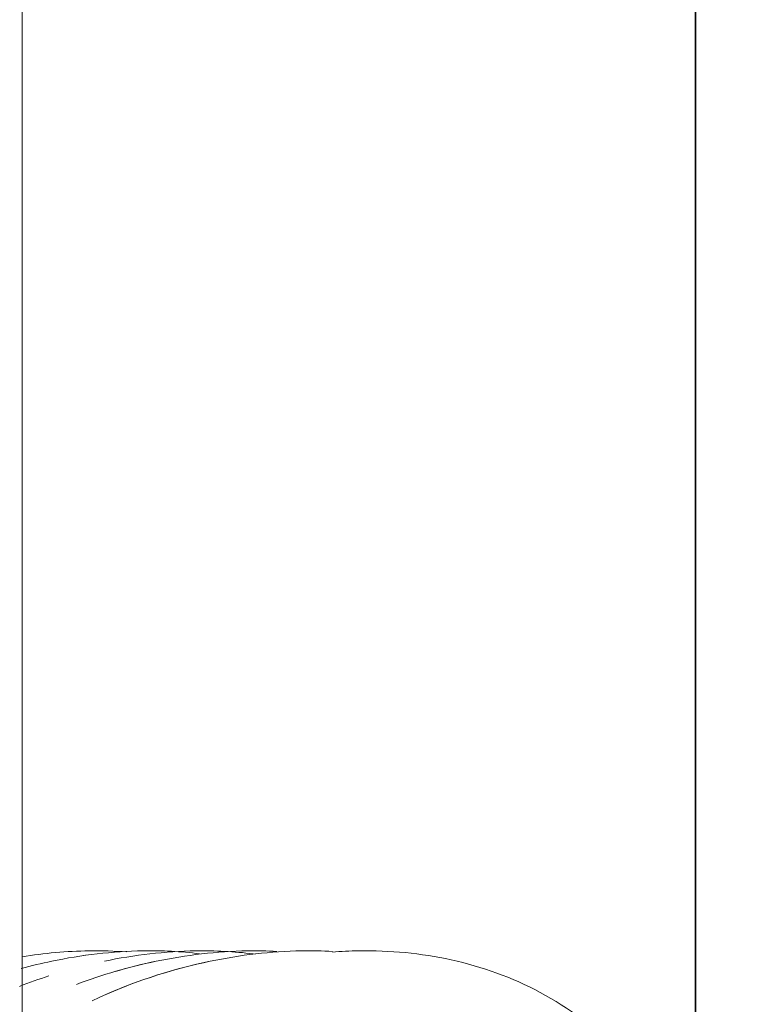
# Model space of a CAD drawing. Header units: millimetres. Extents: x 4 to 1188, y 1 to 840.
# Tile 160 of 256: x 686.36 to 687.36, y 294.23 to 295.59. Entities that reach past the tile are written whole.
import ezdxf

# ---------------------------------------------------------------- set-up
doc = ezdxf.new("R2010")
doc.units = ezdxf.units.MM
doc.layers.add('1', color=7, linetype='Continuous')
doc.styles.add('Arial Unicode MS', font='Arial Unicode MS')
doc.dimstyles.get("Standard").update_dxf_attribs({"dimtxt": 0.18, "dimasz": 0.18, "dimexe": 0.18, "dimexo": 0.0625, "dimgap": 0.09, "dimtad": 0, "dimtih": 1, "dimtoh": 1, "dimdec": 4, "dimzin": 0, "dimdsep": 46, "dimtxsty": 'Standard', "dimcen": 0.09, "dimadec": 0, "dimazin": 0, "dimtfac": 1, "dimtdec": 4, "dimtofl": 0, "dimtmove": 0, "dimatfit": 3, "dimfxl": 0, "dimtolj": 1, "dimtzin": 0, "dimarcsym": 0})

# ---------------------------------------------------------------- blocks, each defined once
blk = doc.blocks.new('_U9')
at = {"layer": '1', "color": 18, "lineweight": 35}
for p, q in [((765.5658, 431.4159), (765.5658, 279.2286)), ((687.2926, 333.4197), (687.2926, 279.2286)), ((687.2926, 281.2286), (765.5658, 281.2286))]:
    blk.add_line(p, q, dxfattribs=at)
at = {"layer": '1', "color": 18, "lineweight": 70}
for points in [[(687.2926, 281.2286), (690.7926, 282.0046), (690.7926, 280.4527)], [(765.5658, 281.2286), (762.0658, 280.4527), (762.0658, 282.0046)]]:
    blk.add_solid(points, dxfattribs=at)
at = {"layer": '1', "color": 18, "linetype": 'Continuous', "lineweight": 13, "insert": (723.2419, 281.9755), "char_height": 3, "attachment_point": 7, "line_spacing_factor": 1.047437, "style": 'Arial Unicode MS'}
blk.add_mtext('\\fArial Unicode MS|b0|i0;\\W1.0000;587', dxfattribs=at)

msp = doc.modelspace()

# ---------------------------------------------------------------- linework, layer by layer
at = {"layer": '1', "color": 154, "linetype": 'Continuous', "lineweight": 13}
for p, q in [((686.3592, 294.1964), (686.3592, 312.5564)), ((686.3592, 294.1964), (686.3592, 312.5564)), ((686.3592, 294.1964), (686.3592, 312.5564)), ((686.3592, 294.2908), (686.3592, 312.5564)), ((686.3592, 312.5564), (686.3592, 294.2908)), ((686.3592, 294.2908), (686.3592, 312.5564)), ((686.3592, 294.2908), (686.3592, 312.5564)), ((686.3592, 312.5564), (686.3592, 294.2908)), ((686.3592, 312.5564), (686.3592, 294.2908))]:
    msp.add_line(p, q, dxfattribs=at)
for points, knots in [([(686.6051, 294.297), (686.5791, 294.3002), (686.5102, 294.3036), (686.4269, 294.2935), (686.3717, 294.2804), (686.3577, 294.2766)], [0, 0, 0, 0, 0.313884, 0.825633, 1, 1, 1, 1]), ([(686.6051, 294.297), (686.5791, 294.3002), (686.5102, 294.3036), (686.4269, 294.2935), (686.3717, 294.2804), (686.3577, 294.2766)], [0, 0, 0, 0, 0.313884, 0.825633, 1, 1, 1, 1]), ([(686.5268, 294.3011), (686.5268, 294.3011), (686.4841, 294.3004), (686.4269, 294.2935), (686.3717, 294.2804), (686.3577, 294.2766)], [0, 0, 0, 0, 0.00001, 0.745866, 1, 1, 1, 1]), ([(686.5042, 294.2995), (686.4868, 294.3008), (686.4382, 294.3022), (686.3896, 294.2977), (686.3589, 294.2929)], [0, 0, 0, 0, 0.359993, 1, 1, 1, 1]), ([(686.5042, 294.2995), (686.4868, 294.3008), (686.4382, 294.3022), (686.3896, 294.2977), (686.3589, 294.2929)], [0, 0, 0, 0, 0.359993, 1, 1, 1, 1]), ([(686.5042, 294.2995), (686.4868, 294.3008), (686.4382, 294.3022), (686.3896, 294.2977), (686.3589, 294.2929)], [0, 0, 0, 0, 0.359993, 1, 1, 1, 1]), ([(686.7121, 294.3003), (686.6987, 294.301), (686.6425, 294.302), (686.5477, 294.2906), (686.4702, 294.2681), (686.4341, 294.2544)], [0, 0, 0, 0, 0.142293, 0.5921, 1, 1, 1, 1]), ([(686.7121, 294.3003), (686.6987, 294.301), (686.6425, 294.302), (686.5477, 294.2906), (686.4702, 294.2681), (686.4341, 294.2544)], [0, 0, 0, 0, 0.142293, 0.5921, 1, 1, 1, 1]), ([(686.7894, 294.3002), (686.7752, 294.301), (686.7182, 294.3021), (686.6035, 294.2883), (686.5088, 294.2568), (686.4559, 294.2318)], [0, 0, 0, 0, 0.124314, 0.495975, 1, 1, 1, 1]), ([(686.6792, 294.2969), (686.6529, 294.3001), (686.5836, 294.3036), (686.5145, 294.2953), (686.473, 294.2867)], [0, 0, 0, 0, 0.383218, 1, 1, 1, 1]), ([(686.6792, 294.2969), (686.6529, 294.3001), (686.5836, 294.3036), (686.5145, 294.2953), (686.473, 294.2867)], [0, 0, 0, 0, 0.383218, 1, 1, 1, 1]), ([(686.6792, 294.2969), (686.6529, 294.3001), (686.5836, 294.3036), (686.5145, 294.2953), (686.473, 294.2867)], [0, 0, 0, 0, 0.383218, 1, 1, 1, 1]), ([(686.7894, 294.3002), (686.7752, 294.301), (686.7182, 294.3021), (686.6101, 294.2891), (686.5212, 294.2608), (686.474, 294.2401)], [0, 0, 0, 0, 0.131847, 0.52603, 1, 1, 1, 1]), ([(686.7894, 294.3002), (686.7752, 294.301), (686.7182, 294.3021), (686.6101, 294.2891), (686.5212, 294.2608), (686.474, 294.2401)], [0, 0, 0, 0, 0.131847, 0.52603, 1, 1, 1, 1]), ([(686.7121, 294.3003), (686.6987, 294.301), (686.6425, 294.302), (686.566, 294.2928), (686.5053, 294.2776), (686.486, 294.2719)], [0, 0, 0, 0, 0.176414, 0.734082, 1, 1, 1, 1]), ([(687.3235, 293.8989), (687.312, 293.951), (687.2776, 294.0442), (687.1928, 294.1655), (687.0813, 294.2487), (686.9557, 294.2939), (686.8566, 294.3028), (686.8013, 294.3003), (686.7891, 294.2994)], [0, 0, 0, 0, 0.210226, 0.405705, 0.591637, 0.771858, 0.949341, 1, 1, 1, 1]), ([(687.3235, 293.8989), (687.312, 293.951), (687.2776, 294.0442), (687.1928, 294.1655), (687.0813, 294.2487), (686.9557, 294.2939), (686.8566, 294.3028), (686.8013, 294.3003), (686.7891, 294.2994)], [0, 0, 0, 0, 0.210226, 0.405705, 0.591637, 0.771858, 0.949341, 1, 1, 1, 1]), ([(687.3235, 293.8989), (687.312, 293.951), (687.2776, 294.0442), (687.1928, 294.1655), (687.0813, 294.2487), (686.9557, 294.2939), (686.8566, 294.3028), (686.8013, 294.3003), (686.7891, 294.2994)], [0, 0, 0, 0, 0.210226, 0.405705, 0.591637, 0.771858, 0.949341, 1, 1, 1, 1])]:
    msp.add_open_spline(points, degree=3, knots=knots, dxfattribs=at)
msp.add_open_spline([(686.3958, 294.2662), (686.3823, 294.2618), (686.3689, 294.257), (686.3555, 294.2518)], degree=3, dxfattribs=at)
msp.add_open_spline([(686.3958, 294.2662), (686.3823, 294.2618), (686.3689, 294.257), (686.3555, 294.2518)], degree=3, dxfattribs=at)
msp.add_open_spline([(686.3958, 294.2662), (686.3823, 294.2618), (686.3689, 294.257), (686.3555, 294.2518)], degree=3, dxfattribs=at)

# ---------------------------------------------------------------- dimensions: what is measured, and where the dimension line sits
at = {"layer": '1', "color": 18, "linetype": 'Continuous', "lineweight": 13}
dim = msp.add_linear_dim(base=(765.5658, 281.2286), p1=(687.2926, 370.7829), p2=(765.5658, 432.4159), dimstyle='Standard', override={"dimtxt": 3, "dimasz": 3.5, "dimexe": 2, "dimexo": 1, "dimgap": 1.5, "dimtad": 1, "dimtih": 1, "dimtoh": 0, "dimdec": 0, "dimlfac": 7.5, "dimzin": 8, "dimdsep": 44, "dimlunit": 2, "dimtxsty": 'Arial Unicode MS', "dimsah": 1, "dimse1": 0, "dimse2": 0, "dimsd1": 0, "dimsd2": 0, "dimclrd": 18, "dimclre": 18, "dimclrt": 18, "dimtol": 0, "dimtm": -0.1, "dimtfac": 0.666667, "dimtdec": 2, "dimtofl": 1, "dimtmove": 0, "dimtzin": 8, "dimlwd": 35, "dimlwe": 35}, dxfattribs=at)
dim.commit()
dim.dimension.update_dxf_attribs({"geometry": '_U9', "text_midpoint": (726.4292, 281.2286), "dimtype": 160})

doc.saveas('drawing.dxf')
